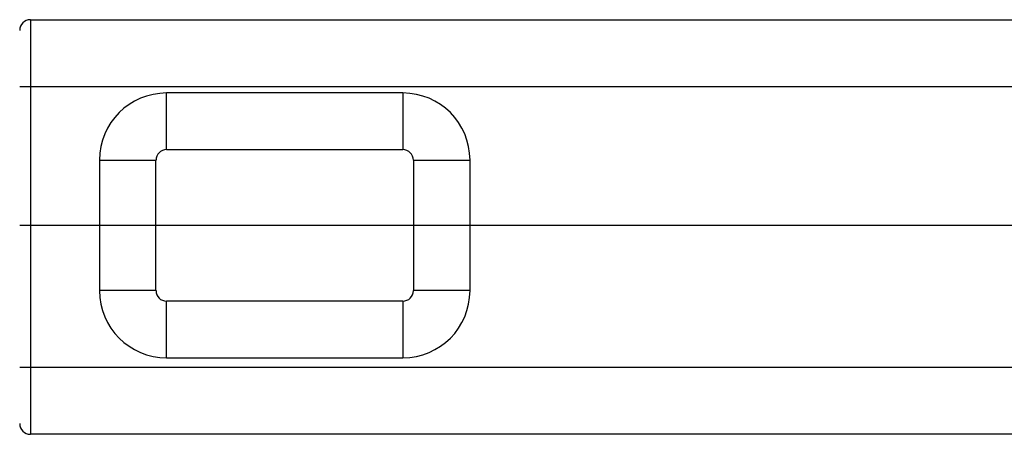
# Model space of a CAD drawing. Header units: inches. Extents: x 0 to 22, y 0 to 17.
# Tile 32 of 42: x 7.7 to 9.5, y 12.8 to 13.6. Entities that reach past the tile are written whole.
import ezdxf

# ---------------------------------------------------------------- set-up
doc = ezdxf.new("R2010")
doc.units = ezdxf.units.IN
doc.header["$LTSCALE"] = 1.21
doc.header["$MEASUREMENT"] = 0
doc.layers.get('0').update_dxf_attribs({"linetype": 'CONTINUOUS'})

msp = doc.modelspace()

# ---------------------------------------------------------------- linework, layer by layer
at = {"color": 9, "linetype": 'CONTINUOUS'}
for p, q in [((7.6734, 13.5717), (7.6734, 12.7997)), ((7.6734, 13.5717), (11.6618, 13.5717)), ((11.2263, 13.4467), (7.6534, 13.4467)), ((7.9268, 13.3298), (7.9268, 13.4352)), ((8.3668, 13.4352), (8.3668, 13.3298)), ((7.9268, 13.3298), (8.3668, 13.3298)), ((7.8018, 13.3102), (7.9071, 13.3102)), ((7.9071, 13.0672), (7.9071, 13.3102)), ((8.3864, 13.3102), (8.3864, 13.0672)), ((8.3864, 13.3102), (8.4918, 13.3102)), ((7.9071, 13.0672), (7.8018, 13.0672)), ((8.4918, 13.0672), (8.3864, 13.0672)), ((7.9268, 12.9422), (7.9268, 13.0475)), ((8.3668, 13.0475), (7.9268, 13.0475)), ((8.3668, 13.0475), (8.3668, 12.9422)), ((7.6534, 12.9247), (9.695, 12.9247)), ((10.205, 12.7997), (7.6734, 12.7997))]:
    msp.add_line(p, q, dxfattribs=at)
at = {"color": 6, "linetype": 'CONTINUOUS'}
for p, q in [((8.3668, 13.4352), (7.9268, 13.4352)), ((7.8018, 13.3102), (7.8018, 13.0672)), ((8.4918, 13.0672), (8.4918, 13.3102)), ((7.9268, 12.9422), (8.3668, 12.9422))]:
    msp.add_line(p, q, dxfattribs=at)
at = {"color": 7, "linetype": 'CONTINUOUS'}
msp.add_line((11.6618, 13.1887), (7.6534, 13.1887), dxfattribs=at)
at = {"color": 9, "linetype": 'CONTINUOUS'}
for centre, radius, start, end in [((7.6734, 13.5517), 0.02, 90, 180), ((7.9268, 13.3102), 0.0196, 90, 180), ((8.3668, 13.3102), 0.0196, 0, 90), ((7.9268, 13.0672), 0.0196, 180, 270), ((8.3668, 13.0672), 0.0196, 270, 360), ((7.6734, 12.8197), 0.02, 180, 270)]:
    msp.add_arc(centre, radius, start, end, dxfattribs=at)
at = {"color": 6, "linetype": 'CONTINUOUS'}
for centre, start, end in [((7.9268, 13.3102), 90, 180), ((8.3668, 13.3102), 0, 90), ((7.9268, 13.0672), 180, 270), ((8.3668, 13.0672), 270, 360)]:
    msp.add_arc(centre, 0.125, start, end, dxfattribs=at)

doc.saveas('drawing.dxf')
